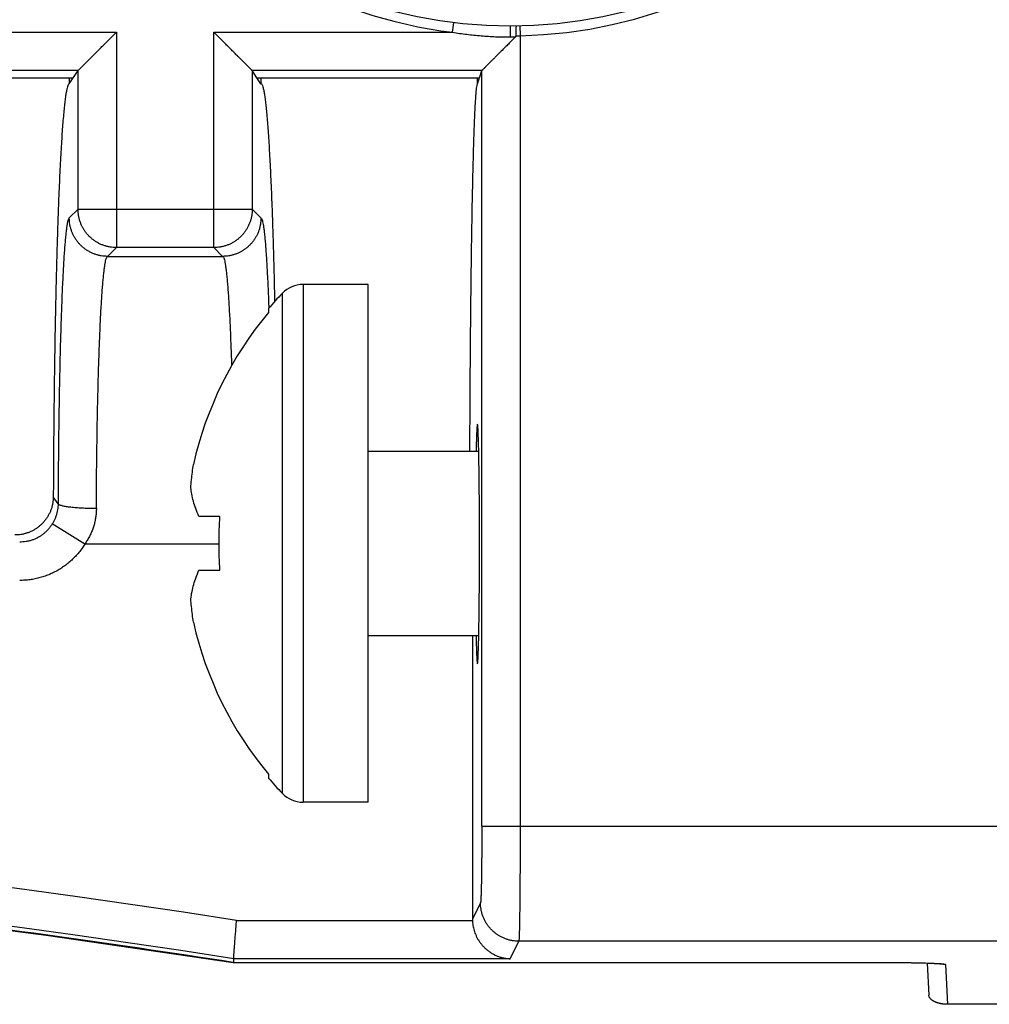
# Model space of a CAD drawing. Header units: inches. Extents: x 0 to 34, y 0 to 22.
# Tile 45 of 78: x 17.554 to 18.06, y 8.175 to 8.688. Entities that reach past the tile are written whole.
import ezdxf

# ---------------------------------------------------------------- set-up
doc = ezdxf.new("R2010")
doc.units = ezdxf.units.IN
doc.header["$LTSCALE"] = 1.87
doc.header["$MEASUREMENT"] = 0
doc.layers.get('0').update_dxf_attribs({"linetype": 'CONTINUOUS'})

msp = doc.modelspace()

# ---------------------------------------------------------------- linework, layer by layer
at = {"color": 7, "linetype": 'CONTINUOUS'}
for p, q in [((17.4427549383, 8.6816946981), (17.6048587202, 8.6816946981)), ((17.6048587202, 8.6816946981), (17.6048587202, 8.5694183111)), ((17.6557549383, 8.6816946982), (17.7802428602, 8.6816946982)), ((17.6557549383, 8.5694183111), (17.6557549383, 8.6816946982)), ((17.78024286, 8.6816946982), (17.7808545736, 8.6866571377)), ((17.81021683, 8.684854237), (17.8102168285, 8.6792407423)), ((17.8154890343, 8.6799109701), (17.8154890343, 8.2677163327)), ((17.5848769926, 8.6617129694), (17.4627366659, 8.6617129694)), ((17.5803068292, 8.6548522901), (17.5848769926, 8.6617129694)), ((17.678211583, 8.6579987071), (17.6757366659, 8.6617129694)), ((17.7942641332, 8.6579987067), (17.7954920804, 8.6616855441)), ((17.7954920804, 8.267715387), (17.7954920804, 8.6616855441)), ((17.4652115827, 8.6579987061), (17.5824020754, 8.6579987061)), ((17.5803068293, 8.6579987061), (17.5803068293, 8.6548522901)), ((17.6782115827, 8.6579987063), (17.7942641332, 8.6579987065)), ((17.6803068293, 8.6579987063), (17.6803068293, 8.6548542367)), ((17.7932171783, 8.6548552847), (17.7940987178, 8.6575020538)), ((17.7933068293, 8.6551244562), (17.7933068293, 8.6579987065)), ((17.5848709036, 8.5894061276), (17.5803189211, 8.5848541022)), ((17.5848709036, 8.5894061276), (17.6757427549, 8.5894061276)), ((17.6802926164, 8.5848563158), (17.6757427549, 8.5894061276)), ((17.6003065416, 8.5648542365), (17.6048587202, 8.5694183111)), ((17.6557549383, 8.5694183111), (17.6048587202, 8.5694183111)), ((17.6557549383, 8.5694183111), (17.6603065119, 8.5648542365)), ((17.60029466, 8.5648542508), (17.600234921, 8.5648543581)), ((17.6003065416, 8.5648542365), (17.6603065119, 8.5648542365)), ((17.7362184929, 8.5502194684), (17.7022684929, 8.5502194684)), ((17.7022684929, 8.5502194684), (17.7022684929, 8.2802194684)), ((17.7362184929, 8.2802194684), (17.7362184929, 8.5502194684)), ((17.6914138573, 8.5455720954), (17.6914138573, 8.2848668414)), ((17.6842184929, 8.5375845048), (17.6842184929, 8.5355905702)), ((17.7362184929, 8.4632194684), (17.7939072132, 8.4632194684)), ((17.5744396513, 8.435789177), (17.5719699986, 8.4394955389)), ((17.5884324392, 8.4148541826), (17.5714351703, 8.4253321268)), ((17.6584334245, 8.4292194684), (17.6479472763, 8.4292194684)), ((17.6584391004, 8.4148542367), (17.5884324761, 8.4148542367)), ((17.6479472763, 8.4012194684), (17.6584334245, 8.4012194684)), ((17.7362184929, 8.3672194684), (17.7939221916, 8.3672194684)), ((17.7905985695, 8.3672194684), (17.7905985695, 8.2192987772)), ((17.6842184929, 8.2948483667), (17.6842184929, 8.292854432)), ((17.7362184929, 8.2802194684), (17.7022684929, 8.2802194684)), ((17.7954920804, 8.2677163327), (18.1232168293, 8.2677163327)), ((17.7948182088, 8.2277406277), (17.7905985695, 8.2192987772)), ((17.6675670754, 8.2186125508), (17.7906103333, 8.2186125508)), ((17.568230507, 8.2109786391), (17.6658682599, 8.1966548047)), ((17.8102525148, 8.1986247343), (17.8148151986, 8.207752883)), ((18.1132168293, 8.207752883), (17.8148151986, 8.207752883)), ((17.6658697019, 8.1966548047), (17.6658700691, 8.196660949)), ((17.665870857, 8.1966548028), (18.0085489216, 8.1966534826)), ((17.8102525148, 8.1986247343), (17.6659462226, 8.1986247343)), ((17.6659462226, 8.1986247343), (17.6659462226, 8.1966609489)), ((18.0073699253, 8.196660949), (18.007369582, 8.1966548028)), ((18.0085489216, 8.1966534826), (18.0116537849, 8.1966437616)), ((18.0116537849, 8.1966437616), (18.015922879, 8.1966109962)), ((18.015922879, 8.1966109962), (18.019714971, 8.1965610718)), ((18.019714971, 8.1965610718), (18.0230436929, 8.1964985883)), ((18.0230436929, 8.1964985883), (18.0259235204, 8.1964271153)), ((18.0259235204, 8.1964271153), (18.0275990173, 8.1963762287)), ((18.0275990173, 8.1963762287), (18.0290852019, 8.1963238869)), ((18.0278542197, 8.1963675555), (18.0287332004, 8.1795956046)), ((18.0290852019, 8.1963238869), (18.0303900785, 8.1962709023)), ((18.0303900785, 8.1962709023), (18.031522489, 8.1962179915)), ((18.0373835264, 8.1956168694), (18.0384716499, 8.1748542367)), ((18.1132168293, 8.1748542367), (18.0384716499, 8.1748542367))]:
    msp.add_line(p, q, dxfattribs=at)
for points in [[(15.8906555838, 8.1966548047), (15.9883234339, 8.2109827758), (16.0865587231, 8.2236815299), (16.1849913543, 8.2346940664), (16.283596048, 8.2440173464), (16.3823471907, 8.2516494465), (16.4812192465, 8.2575884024), (16.5801855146, 8.2618320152), (16.6792154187, 8.2643783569), (16.7782768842, 8.2652269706), (16.8773379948, 8.264377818), (16.9763671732, 8.2618310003), (17.0753328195, 8.257586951), (17.1742047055, 8.2516475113), (17.2729560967, 8.2440148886), (17.3715613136, 8.2346910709), (17.4699945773, 8.223677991), (17.568230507, 8.2109786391)], [(18.031522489, 8.1962179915), (18.0324918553, 8.1961658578), (18.0329178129, 8.1961403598), (18.033305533, 8.1961154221), (18.0336555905, 8.1960912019), (18.03396844, 8.1960678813), (18.0342443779, 8.1960456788), (18.0344834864, 8.1960248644), (18.0346854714, 8.1960057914), (18.034849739, 8.1959889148), (18.0349754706, 8.1959748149), (18.0350615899, 8.1959642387), (18.0351074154, 8.1959580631), (18.0351142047, 8.1959570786)]]:
    msp.add_lwpolyline(points, dxfattribs=at)
msp.add_circle((17.8102168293, 8.9248542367), 0.24, dxfattribs=at)
for centre, radius, start, end in [((17.8102168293, 8.9248542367), 0.245, 271.2330547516, 262.972672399), ((17.7022684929, 8.5352194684), 0.015, 90, 136.3560261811), ((17.8280874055, 8.4152194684), 0.1888689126, 136.356026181, 139.6177899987), ((17.8280874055, 8.4152194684), 0.1875832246, 140.0817182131, 167.3300141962), ((17.8280874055, 8.4152194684), 0.1875832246, 192.6699858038, 219.9182817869), ((17.8280874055, 8.4152194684), 0.1888689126, 220.3822100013, 223.643973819), ((16.7782618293, 2.4968895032), 5.7904213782, 81.1654261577, 98.8346126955), ((17.7022684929, 8.2952194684), 0.015, 223.6439738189, 270), ((16.7782618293, 2.4968895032), 5.7704335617, 81.1493485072, 98.8506513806)]:
    msp.add_arc(centre, radius, start, end, dxfattribs=at)
for points, knots in [([(17.5848777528, 8.6617129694), (17.5849105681, 8.6617457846), (17.5850036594, 8.6618403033), (17.5851879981, 8.6620236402), (17.5854594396, 8.6622955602), (17.5858229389, 8.6626588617), (17.5862837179, 8.6631197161), (17.5868482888, 8.6636842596), (17.5875229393, 8.6643589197), (17.5883121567, 8.6651481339), (17.5892215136, 8.6660574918), (17.5902570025, 8.6670929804), (17.591423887, 8.668259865), (17.5927239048, 8.6695598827), (17.5941566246, 8.6709926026), (17.5957158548, 8.6725518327), (17.5973885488, 8.6742245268), (17.5991578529, 8.6759938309), (17.6010063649, 8.6778423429), (17.6029156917, 8.6797516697), (17.6042067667, 8.6810427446), (17.6048587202, 8.6816946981)], [0, 0, 0, 0, 0.0049268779, 0.0140840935, 0.0276012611, 0.0457171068, 0.0686450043, 0.0967882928, 0.1304797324, 0.1699377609, 0.2152811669, 0.2670106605, 0.32540606, 0.3904772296, 0.4621953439, 0.5405146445, 0.6245800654, 0.7133336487, 0.8061579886, 0.9021156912, 1, 1, 1, 1]), ([(17.6757366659, 8.6617137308), (17.6757034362, 8.6617469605), (17.6756079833, 8.6618409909), (17.6754235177, 8.6620264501), (17.675151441, 8.662298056), (17.6747897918, 8.6626598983), (17.674333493, 8.6631161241), (17.67377673, 8.6636729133), (17.673112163, 8.6643374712), (17.6723320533, 8.665117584), (17.671429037, 8.6660205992), (17.6703971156, 8.6670525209), (17.669232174, 8.6682174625), (17.6679318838, 8.6695177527), (17.6664961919, 8.6709534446), (17.6649315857, 8.6725180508), (17.6632522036, 8.6741974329), (17.6614755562, 8.6759740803), (17.6596197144, 8.6778299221), (17.6577038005, 8.679745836), (17.656408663, 8.6810409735), (17.6557549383, 8.6816946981)], [0, 0, 0, 0, 0.0049891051, 0.014224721, 0.0277701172, 0.0458034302, 0.0685372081, 0.096273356, 0.129397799, 0.1683146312, 0.2133992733, 0.2649766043, 0.3232473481, 0.3883036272, 0.4602022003, 0.5388021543, 0.6232136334, 0.7123446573, 0.8055480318, 0.9018497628, 1, 1, 1, 1]), ([(17.7802428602, 8.6816946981), (17.7827102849, 8.6812891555), (17.7876819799, 8.6805741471), (17.7951847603, 8.6798044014), (17.8027072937, 8.6793429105), (17.8077217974, 8.6792407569), (17.8102168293, 8.6792407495)], [0, 0, 0, 0, 0.2491768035, 0.5003655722, 0.7513710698, 1, 1, 1, 1]), ([(17.8133871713, 8.6798820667), (17.8133843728, 8.6800825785), (17.8133801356, 8.6804808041), (17.8133776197, 8.6810707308), (17.8133791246, 8.6816435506), (17.8133846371, 8.6821904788), (17.813394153, 8.6827041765), (17.8134075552, 8.6831764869), (17.8134248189, 8.683601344), (17.8134454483, 8.6839714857), (17.813469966, 8.6842834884), (17.8134957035, 8.6845285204), (17.8135273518, 8.684713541), (17.8135518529, 8.6848168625), (17.8135852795, 8.6848778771), (17.813602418, 8.6848781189)], [0, 0, 0, 0, 0.1197835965, 0.2378840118, 0.3523825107, 0.4619444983, 0.5645959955, 0.6592733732, 0.744195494, 0.8185229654, 0.8808710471, 0.9306293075, 0.9669759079, 0.989761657, 1, 1, 1, 1]), ([(17.8153814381, 8.6849098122), (17.8153817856, 8.6848976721), (17.8153829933, 8.6848492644), (17.8153846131, 8.6847409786), (17.8153886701, 8.6845622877), (17.8153937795, 8.684315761), (17.8154004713, 8.6840049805), (17.8154083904, 8.6836344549), (17.8154175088, 8.683209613), (17.8154276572, 8.6827367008), (17.8154387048, 8.6822226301), (17.815450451, 8.6816748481), (17.8154628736, 8.681101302), (17.8154752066, 8.6805104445), (17.815484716, 8.6801117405), (17.8154890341, 8.6799109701)], [0, 0, 0, 0, 0.007286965, 0.0290536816, 0.0649776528, 0.114528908, 0.177001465, 0.2514890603, 0.3368949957, 0.4319652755, 0.5353016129, 0.6454085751, 0.7607099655, 0.8795099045, 1, 1, 1, 1]), ([(17.8130561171, 8.6792617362), (17.8124250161, 8.6786306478), (17.8111911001, 8.6773967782), (17.8093869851, 8.6755926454), (17.8076796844, 8.6738853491), (17.8060766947, 8.6722823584), (17.8045829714, 8.6707886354), (17.8032031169, 8.6694087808), (17.8019438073, 8.6681494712), (17.8008095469, 8.6670152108), (17.7998004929, 8.6660061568), (17.7989135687, 8.6651192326), (17.7981436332, 8.6643492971), (17.7974851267, 8.6636907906), (17.7969311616, 8.6631368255), (17.7964758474, 8.6626815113), (17.7961134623, 8.6623191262), (17.7958394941, 8.662045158), (17.7956503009, 8.6618559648), (17.795551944, 8.6617576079), (17.7955164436, 8.6617221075)], [0, 0, 0, 0, 0.1079430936, 0.2110462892, 0.308579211, 0.3999611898, 0.4852233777, 0.5640671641, 0.6359729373, 0.7006169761, 0.758072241, 0.8085625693, 0.8523174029, 0.8897627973, 0.9211942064, 0.947068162, 0.9676402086, 0.9831769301, 0.993927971, 1, 1, 1, 1]), ([(17.8102168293, 8.6792407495), (17.8105397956, 8.6792407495), (17.8111782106, 8.6792422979), (17.8121246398, 8.6792503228), (17.8127481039, 8.6792569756), (17.8130561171, 8.6792617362)], [0, 0, 0, 0, 0.3412354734, 0.6745246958, 1, 1, 1, 1]), ([(17.8130561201, 8.6792617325), (17.81309836, 8.6793039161), (17.8131757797, 8.6793866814), (17.8132721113, 8.6795159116), (17.8133408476, 8.6796425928), (17.8133799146, 8.6797646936), (17.8133876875, 8.679844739), (17.8133871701, 8.6798820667)], [0, 0, 0, 0, 0.2482283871, 0.4704767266, 0.6685343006, 0.8447698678, 1, 1, 1, 1]), ([(17.8133871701, 8.6798820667), (17.8136202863, 8.6798847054), (17.8140870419, 8.6798904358), (17.8147876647, 8.679900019), (17.8152551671, 8.6799071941), (17.8154890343, 8.6799109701)], [0, 0, 0, 0, 0.3327173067, 0.6661886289, 1, 1, 1, 1]), ([(17.5848709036, 8.5894061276), (17.5848715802, 8.5974401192), (17.5848729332, 8.6135082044), (17.5848749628, 8.637610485), (17.584876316, 8.653678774), (17.5848769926, 8.6617129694)], [0, 0, 0, 0, 0.3333291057, 0.6666624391, 1, 1, 1, 1]), ([(17.7955164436, 8.6617221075), (17.7822077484, 8.6617210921), (17.7555901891, 8.6617190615), (17.7156635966, 8.6617160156), (17.6890456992, 8.6617139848), (17.6757366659, 8.6617129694)], [0, 0, 0, 0, 0.3333290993, 0.6666624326, 1, 1, 1, 1]), ([(17.6757366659, 8.6617129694), (17.6757373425, 8.653678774), (17.6757386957, 8.637610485), (17.6757407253, 8.6135082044), (17.6757420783, 8.5974401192), (17.6757427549, 8.5894061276)], [0, 0, 0, 0, 0.3333375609, 0.6666708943, 1, 1, 1, 1]), ([(17.7955164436, 8.6617221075), (17.795512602, 8.6617182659), (17.7955056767, 8.6617105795), (17.7954973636, 8.6616983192), (17.7954934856, 8.6616897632), (17.7954920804, 8.6616855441)], [0, 0, 0, 0, 0.3680288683, 0.6987533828, 1, 1, 1, 1]), ([(17.6803068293, 8.6548542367), (17.6800766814, 8.655199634), (17.6796137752, 8.6558943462), (17.6789153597, 8.6569425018), (17.6784470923, 8.6576452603), (17.678211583, 8.6579987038)], [0, 0, 0, 0, 0.3295286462, 0.6627948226, 1, 1, 1, 1]), ([(17.7940987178, 8.6575020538), (17.7941098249, 8.6575354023), (17.794119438, 8.6576400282), (17.7941341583, 8.6578051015), (17.7941417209, 8.6579361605), (17.7941448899, 8.6579986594)], [0, 0, 0, 0, 0.2112216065, 0.6241941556, 1, 1, 1, 1]), ([(17.5803068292, 8.6548522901), (17.5801538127, 8.6548522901), (17.5797866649, 8.6545030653), (17.5794759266, 8.6537089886), (17.5790928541, 8.6524284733), (17.5787350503, 8.6506649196), (17.5783635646, 8.6484040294), (17.5779983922, 8.6456541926), (17.5776347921, 8.6424183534), (17.5772763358, 8.6387039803), (17.5769233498, 8.6345185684), (17.576576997, 8.6298706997), (17.5762381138, 8.6247707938), (17.5759074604, 8.6192286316), (17.5755858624, 8.6132570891), (17.5752739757, 8.606867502), (17.5749725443, 8.6000744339), (17.5746821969, 8.5928914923), (17.5744035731, 8.5853340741), (17.5741372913, 8.5774185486), (17.5738838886, 8.5691606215), (17.5736439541, 8.5605792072), (17.5734179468, 8.5516905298), (17.5732063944, 8.5425151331), (17.5730097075, 8.5330706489), (17.5728283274, 8.52337811), (17.5726626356, 8.5134577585), (17.5725129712, 8.503329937), (17.5723796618, 8.4930165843), (17.5722629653, 8.4825375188), (17.5721631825, 8.4719189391), (17.5720804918, 8.4611852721), (17.5720152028, 8.4503651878), (17.5719830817, 8.4431253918), (17.5719699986, 8.4394955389)], [0, 0, 0, 0, 0.0021256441, 0.0060587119, 0.0121587, 0.0205045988, 0.0311047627, 0.0439597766, 0.0590429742, 0.0763339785, 0.0957971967, 0.1173900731, 0.141078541, 0.1667985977, 0.1945159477, 0.2241525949, 0.2556654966, 0.2889750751, 0.3240163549, 0.3607212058, 0.3989963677, 0.4387859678, 0.4799771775, 0.5225140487, 0.5662806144, 0.6112044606, 0.6571823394, 0.7041092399, 0.7519113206, 0.8004631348, 0.8496891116, 0.8994267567, 0.9495752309, 1, 1, 1, 1]), ([(17.6803050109, 8.6548569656), (17.6804540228, 8.6548569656), (17.6808082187, 8.6545254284), (17.6811159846, 8.6537727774), (17.681486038, 8.6525629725), (17.6818344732, 8.6509000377), (17.6821947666, 8.6487697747), (17.6825497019, 8.6461790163), (17.6829031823, 8.643130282), (17.6832520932, 8.639629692), (17.683596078, 8.6356837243), (17.6839339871, 8.6313008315), (17.6842650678, 8.6264901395), (17.6845886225, 8.6212604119), (17.684904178, 8.6156177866), (17.6852112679, 8.6095678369), (17.6855091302, 8.6031222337), (17.6857969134, 8.5962971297), (17.6860738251, 8.5891106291), (17.6863392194, 8.5815795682), (17.6865926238, 8.5737177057), (17.6868335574, 8.565540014), (17.6870615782, 8.5570610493), (17.6872612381, 8.5489093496), (17.6873808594, 8.5435860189), (17.6874327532, 8.5411856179)], [0, 0, 0, 0, 0.0039122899, 0.0109877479, 0.0219018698, 0.0367899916, 0.0556822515, 0.0785759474, 0.1054514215, 0.1362540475, 0.1709373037, 0.2094427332, 0.2516664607, 0.2975390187, 0.3470102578, 0.4000436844, 0.4565836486, 0.5164189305, 0.5793948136, 0.6454040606, 0.7142685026, 0.7859140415, 0.8602013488, 0.936963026, 1, 1, 1, 1]), ([(17.7932171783, 8.6548552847), (17.7931129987, 8.6548552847), (17.7929507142, 8.6544064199), (17.7928012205, 8.6537427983), (17.7926142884, 8.6524443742), (17.7924366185, 8.6507304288), (17.7922523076, 8.6484928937), (17.792070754, 8.6457815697), (17.791889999, 8.6425855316), (17.7917116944, 8.6389166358), (17.7915360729, 8.6347810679), (17.7913636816, 8.6301872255), (17.7911949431, 8.6251451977), (17.7910302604, 8.6196653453), (17.7908699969, 8.61375881), (17.7907145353, 8.6074387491), (17.7905641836, 8.600717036), (17.7904192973, 8.593608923), (17.7902801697, 8.5861282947), (17.7901471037, 8.5782910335), (17.790020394, 8.5701140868), (17.7899002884, 8.5616132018), (17.7897870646, 8.5528077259), (17.78968094, 8.5437143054), (17.7895821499, 8.5343528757), (17.7894909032, 8.5247429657), (17.789407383, 8.5149037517), (17.7893317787, 8.5048573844), (17.7892642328, 8.4946226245), (17.7892048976, 8.4842224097), (17.7891541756, 8.4737358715), (17.7891261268, 8.4667189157), (17.7891135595, 8.4632194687)], [0, 0, 0, 0, 0.0016295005, 0.0056305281, 0.012175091, 0.0212881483, 0.0329516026, 0.0471455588, 0.0638423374, 0.0830032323, 0.1046048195, 0.1285839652, 0.1549076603, 0.1835123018, 0.214334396, 0.2473272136, 0.2823958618, 0.3194967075, 0.3585301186, 0.3994225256, 0.4420990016, 0.4864432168, 0.5324003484, 0.5798391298, 0.6286854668, 0.6788330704, 0.7301570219, 0.7825887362, 0.8359753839, 0.8902450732, 0.9452638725, 1, 1, 1, 1]), ([(17.6048587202, 8.5694183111), (17.6043084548, 8.5694189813), (17.6032073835, 8.5694658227), (17.6015675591, 8.5696720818), (17.5999500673, 8.5700129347), (17.5983660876, 8.5704860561), (17.5968263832, 8.5710882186), (17.5953414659, 8.571815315), (17.59392146, 8.5726623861), (17.5925760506, 8.5736236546), (17.5913144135, 8.5746925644), (17.5901451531, 8.5758618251), (17.5890762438, 8.5771234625), (17.5881149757, 8.578468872), (17.587267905, 8.5798888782), (17.586540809, 8.5813737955), (17.5859386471, 8.5829134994), (17.5854655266, 8.5844974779), (17.5851246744, 8.586114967), (17.5849184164, 8.587754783), (17.5848715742, 8.5888558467), (17.5848709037, 8.5894061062)], [0, 0, 0, 0, 0.0526138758, 0.1052329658, 0.1578570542, 0.2104857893, 0.263118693, 0.3157551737, 0.3683945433, 0.4210360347, 0.4736788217, 0.5263220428, 0.5789648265, 0.631606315, 0.6842456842, 0.7368821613, 0.7895150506, 0.8421437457, 0.89476775, 0.9473866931, 1, 1, 1, 1]), ([(17.6757427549, 8.5894061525), (17.6757420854, 8.588855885), (17.6756952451, 8.5877548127), (17.6754889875, 8.5861149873), (17.6751481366, 8.5844974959), (17.6746750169, 8.5829135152), (17.6740728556, 8.5813738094), (17.6733457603, 8.5798888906), (17.6724986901, 8.5784688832), (17.6715374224, 8.5771234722), (17.670468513, 8.5758618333), (17.6692992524, 8.5746925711), (17.6680376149, 8.5736236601), (17.6666922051, 8.5726623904), (17.6652721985, 8.5718153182), (17.6637872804, 8.5710882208), (17.6622475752, 8.5704860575), (17.6606635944, 8.5700129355), (17.6590461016, 8.5696720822), (17.6574062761, 8.5694658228), (17.6563052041, 8.5694189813), (17.6557549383, 8.5694183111)], [0, 0, 0, 0, 0.0526139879, 0.1052329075, 0.1578569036, 0.210485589, 0.2631184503, 0.3157548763, 0.3683941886, 0.4210356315, 0.4736783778, 0.5263215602, 0.5789643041, 0.6316057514, 0.6842450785, 0.7368815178, 0.7895143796, 0.8421430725, 0.8947671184, 0.9473861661, 1, 1, 1, 1]), ([(17.5803189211, 8.5848541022), (17.5801940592, 8.5848463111), (17.5799174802, 8.5845247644), (17.5796788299, 8.5838599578), (17.5793860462, 8.5827693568), (17.5791113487, 8.5812836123), (17.5788270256, 8.5793809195), (17.5785477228, 8.5770718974), (17.5782703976, 8.5743571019), (17.5779977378, 8.5712444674), (17.5777302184, 8.5677442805), (17.5774690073, 8.563868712), (17.577214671, 8.5596261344), (17.5769677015, 8.5550208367), (17.576728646, 8.5500604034), (17.576498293, 8.5447616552), (17.5762775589, 8.5391462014), (17.5760669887, 8.5332292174), (17.575866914, 8.5270178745), (17.5756776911, 8.5205208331), (17.5754997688, 8.5137547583), (17.5753337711, 8.5067428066), (17.5751802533, 8.4995087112), (17.5750396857, 8.4920733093), (17.5749122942, 8.4844505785), (17.5747981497, 8.4766484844), (17.5746975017, 8.4686795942), (17.574610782, 8.4605693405), (17.5745384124, 8.4523564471), (17.5744808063, 8.4440848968), (17.5744516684, 8.4385558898), (17.5744396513, 8.435789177)], [0, 0, 0, 0, 0.0025108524, 0.0072939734, 0.0147247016, 0.0248637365, 0.0377198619, 0.0532878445, 0.0715542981, 0.0924821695, 0.1159975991, 0.1420063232, 0.1704406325, 0.2012983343, 0.2345669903, 0.2701116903, 0.3077443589, 0.347355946, 0.38894054, 0.4324705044, 0.4778067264, 0.5247824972, 0.5732397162, 0.6230276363, 0.6740376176, 0.7262492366, 0.7796323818, 0.8339859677, 0.8890313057, 0.9444715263, 1, 1, 1, 1]), ([(17.600234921, 8.564854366), (17.5997072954, 8.5648561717), (17.5986284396, 8.5649025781), (17.5970100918, 8.565105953), (17.5953897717, 8.5654469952), (17.5938023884, 8.5659212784), (17.592258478, 8.5665257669), (17.5907701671, 8.5672558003), (17.5893473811, 8.5681064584), (17.587999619, 8.5690719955), (17.5867364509, 8.5701455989), (17.5855658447, 8.5713205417), (17.5844968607, 8.5725877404), (17.5835365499, 8.5739386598), (17.5826916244, 8.575363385), (17.581967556, 8.5768524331), (17.5813692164, 8.5783951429), (17.5809013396, 8.5799793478), (17.5805651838, 8.5815925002), (17.580369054, 8.5832204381), (17.5803178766, 8.5843100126), (17.5803174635, 8.584852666)], [0, 0, 0, 0, 0.0505386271, 0.1033038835, 0.1560657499, 0.2089647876, 0.2618161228, 0.3147037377, 0.3675721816, 0.420421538, 0.4733320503, 0.5261853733, 0.5791101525, 0.6319539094, 0.6847694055, 0.7375947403, 0.7903757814, 0.8430850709, 0.8956489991, 0.9480203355, 1, 1, 1, 1]), ([(17.6802941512, 8.5848547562), (17.6802937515, 8.5843049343), (17.6802492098, 8.5832048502), (17.6800438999, 8.5815662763), (17.6797050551, 8.5799494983), (17.6792337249, 8.5783653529), (17.678633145, 8.5768245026), (17.6779072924, 8.5753379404), (17.6770610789, 8.5739159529), (17.6761000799, 8.5725680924), (17.6750310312, 8.5713041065), (17.6738608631, 8.5701322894), (17.6725984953, 8.5690615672), (17.6712518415, 8.5680986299), (17.6698304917, 8.5672502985), (17.6683439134, 8.5665222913), (17.6668019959, 8.5659194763), (17.665216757, 8.5654465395), (17.6635986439, 8.5651062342), (17.6619628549, 8.5649015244), (17.660865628, 8.564854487), (17.6603189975, 8.5648542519)], [0, 0, 0, 0, 0.0525644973, 0.1051165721, 0.1577022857, 0.2103125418, 0.2629469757, 0.3156269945, 0.3682889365, 0.4209639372, 0.47370503, 0.5263743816, 0.5791054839, 0.6317758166, 0.6844660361, 0.7371730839, 0.7898435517, 0.8425620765, 0.8951474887, 0.9477406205, 1, 1, 1, 1]), ([(17.6802926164, 8.5848563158), (17.680417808, 8.5848491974), (17.680693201, 8.5845272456), (17.6809317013, 8.5838695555), (17.6812223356, 8.5827919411), (17.6814952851, 8.5813268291), (17.6817776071, 8.5794486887), (17.6820550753, 8.5771674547), (17.6823308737, 8.5744852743), (17.6826020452, 8.5714126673), (17.6828679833, 8.5679598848), (17.6831276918, 8.5641357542), (17.6833807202, 8.5599454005), (17.6836267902, 8.555393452), (17.6838651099, 8.5504921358), (17.6840946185, 8.5452620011), (17.6842644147, 8.5409837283), (17.6843585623, 8.5384516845), (17.6843835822, 8.5377669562)], [0, 0, 0, 0, 0.0079225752, 0.0228796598, 0.0459825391, 0.0774400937, 0.1173703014, 0.1658243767, 0.2226694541, 0.2877050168, 0.360710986, 0.4414625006, 0.5298738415, 0.625944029, 0.7294799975, 0.8399111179, 0.9567089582, 1, 1, 1, 1]), ([(17.5944274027, 8.4333234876), (17.5944396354, 8.4357895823), (17.5944688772, 8.4407010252), (17.5945275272, 8.4480306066), (17.5946005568, 8.4552785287), (17.5946877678, 8.4624255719), (17.5947888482, 8.469453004), (17.5949035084, 8.4763433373), (17.5950314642, 8.4830801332), (17.5951724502, 8.4896474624), (17.59532614, 8.4960292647), (17.5954921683, 8.5022094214), (17.5956701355, 8.5081722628), (17.5958595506, 8.5139028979), (17.5960599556, 8.519387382), (17.5962708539, 8.5246126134), (17.596491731, 8.5295659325), (17.5967220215, 8.5342347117), (17.5969610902, 8.538606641), (17.5972083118, 8.5426705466), (17.5974630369, 8.5464166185), (17.5977245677, 8.5498358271), (17.5979922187, 8.5529194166), (17.5982650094, 8.5556591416), (17.5985425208, 8.5580481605), (17.5988219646, 8.5600804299), (17.599106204, 8.5617526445), (17.5993811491, 8.563058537), (17.5996734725, 8.5640069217), (17.5998723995, 8.5644925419), (17.6000160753, 8.5646670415)], [0, 0, 0, 0, 0.056198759, 0.1119252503, 0.1670338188, 0.2213747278, 0.2748061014, 0.3271933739, 0.378415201, 0.4283536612, 0.4768858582, 0.5238875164, 0.5692394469, 0.6128290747, 0.654549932, 0.6943045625, 0.7319997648, 0.7675393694, 0.8008269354, 0.8317768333, 0.8603193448, 0.8863897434, 0.9099212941, 0.9308515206, 0.9491307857, 0.9647233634, 0.9776023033, 0.9877524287, 0.995187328, 1, 1, 1, 1]), ([(17.6603032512, 8.5648542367), (17.6604219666, 8.5648542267), (17.660704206, 8.5645748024), (17.6609547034, 8.5639599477), (17.661255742, 8.562954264), (17.6615396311, 8.561574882), (17.6618322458, 8.5598059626), (17.6621196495, 8.5576567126), (17.6624047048, 8.5551295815), (17.66268471, 8.5522315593), (17.6629591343, 8.5489702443), (17.6632268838, 8.5453546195), (17.6634872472, 8.5413939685), (17.6637394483, 8.537098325), (17.6639827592, 8.5324791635), (17.664216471, 8.5275491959), (17.6644399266, 8.5223214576), (17.6646525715, 8.5168091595), (17.6648220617, 8.5119389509), (17.66491952, 8.5089076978), (17.6649539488, 8.5078059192)], [0, 0, 0, 0, 0.0061942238, 0.0177893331, 0.0357528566, 0.0603015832, 0.0914631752, 0.1292023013, 0.1734585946, 0.2241411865, 0.2811149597, 0.3442214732, 0.4133082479, 0.488214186, 0.5687400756, 0.6546555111, 0.7457333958, 0.841756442, 0.9424843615, 1, 1, 1, 1]), ([(17.7932165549, 8.4773283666), (17.7932044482, 8.4773283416), (17.7930991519, 8.4773136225), (17.793133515, 8.4769308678), (17.7930090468, 8.4764946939), (17.7929736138, 8.4756914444), (17.7928961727, 8.474693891), (17.7928358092, 8.4734310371), (17.7927705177, 8.4719353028), (17.7927087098, 8.4701993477), (17.7926480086, 8.4682327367), (17.7925897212, 8.4660442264), (17.7925502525, 8.4643483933), (17.792529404, 8.4633837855), (17.7925258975, 8.4632194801)], [0, 0, 0, 0, 0.0024534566, 0.0213592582, 0.0579928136, 0.112280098, 0.1840326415, 0.2729672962, 0.3788911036, 0.5015263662, 0.6407300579, 0.7956520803, 0.9651928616, 1, 1, 1, 1]), ([(17.7943077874, 8.4148542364), (17.7943077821, 8.4161943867), (17.7943062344, 8.4188650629), (17.7942994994, 8.42285042), (17.7942883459, 8.4267924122), (17.7942728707, 8.4306778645), (17.7942531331, 8.4344960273), (17.7942292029, 8.4382352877), (17.7942011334, 8.4418855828), (17.7941689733, 8.445436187), (17.7941328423, 8.4488689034), (17.7940929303, 8.452163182), (17.7940494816, 8.4552993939), (17.7940026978, 8.4582645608), (17.7939527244, 8.4610499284), (17.7938997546, 8.4636459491), (17.7938439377, 8.4660442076), (17.7937856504, 8.4682327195), (17.7937249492, 8.4701993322), (17.7936631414, 8.4719352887), (17.7935978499, 8.4734310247), (17.7935374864, 8.4746938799), (17.7934600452, 8.4756914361), (17.7934246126, 8.4764946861), (17.7933001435, 8.476930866), (17.7933345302, 8.4773138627), (17.7932288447, 8.4773283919), (17.7932165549, 8.4773283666)], [0, 0, 0, 0, 0.0642934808, 0.1281252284, 0.1911970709, 0.2534106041, 0.3145305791, 0.3743751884, 0.4328046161, 0.4896579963, 0.5447217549, 0.5974976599, 0.647711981, 0.6951953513, 0.7397686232, 0.7813609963, 0.8197644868, 0.8548566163, 0.8863883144, 0.9141670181, 0.9381603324, 0.9583053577, 0.9745583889, 0.9868552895, 0.9951533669, 0.9994358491, 1, 1, 1, 1]), ([(17.6437272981, 8.44422651), (17.6438172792, 8.4455796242), (17.6440370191, 8.4482843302), (17.644485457, 8.4523315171), (17.6448633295, 8.4550208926), (17.645071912, 8.456363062)], [0, 0, 0, 0, 0.3330775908, 0.6663875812, 1, 1, 1, 1]), ([(17.6479472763, 8.4292194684), (17.6473378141, 8.4305705), (17.6462752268, 8.4331967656), (17.6450572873, 8.4370809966), (17.6442193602, 8.4407231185), (17.6438588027, 8.4430847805), (17.6437272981, 8.44422651)], [0, 0, 0, 0, 0.284157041, 0.5424456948, 0.7796591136, 1, 1, 1, 1]), ([(17.5719699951, 8.439494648), (17.5719680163, 8.4389456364), (17.5719186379, 8.4378465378), (17.5717082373, 8.4362102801), (17.5713632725, 8.4345956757), (17.5708862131, 8.4330149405), (17.5702799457, 8.4314776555), (17.5695488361, 8.4299951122), (17.5686976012, 8.4285771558), (17.5677319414, 8.4272334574), (17.5666587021, 8.4259737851), (17.5654845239, 8.4248061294), (17.5642183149, 8.4237395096), (17.5628680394, 8.4227807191), (17.5614432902, 8.4219366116), (17.5599530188, 8.4212126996), (17.5584074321, 8.4206141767), (17.5568200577, 8.4201461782), (17.5552051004, 8.4198118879), (17.5535786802, 8.4196124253), (17.5524905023, 8.4195685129), (17.5519489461, 8.4195685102)], [0, 0, 0, 0, 0.0525430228, 0.1051521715, 0.1577139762, 0.2103734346, 0.262995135, 0.315687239, 0.3683942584, 0.4210954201, 0.4738693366, 0.5265928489, 0.5793955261, 0.6321353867, 0.6849044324, 0.7377039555, 0.7905165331, 0.8433461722, 0.8959067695, 0.9481708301, 1, 1, 1, 1]), ([(17.5744398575, 8.4357888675), (17.574436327, 8.4352761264), (17.5743895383, 8.4342463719), (17.5742000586, 8.4327060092), (17.5738899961, 8.4311729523), (17.5734591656, 8.4296573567), (17.5729080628, 8.428169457), (17.5722382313, 8.4267197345), (17.5717153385, 8.4257881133), (17.5714351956, 8.4253321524)], [0, 0, 0, 0, 0.1396877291, 0.2804955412, 0.4224008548, 0.565360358, 0.7093150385, 0.8542121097, 1, 1, 1, 1]), ([(17.5944274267, 8.4333258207), (17.5938589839, 8.4333282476), (17.5927260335, 8.4333390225), (17.5910370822, 8.4333729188), (17.589372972, 8.4334242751), (17.5877459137, 8.4334926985), (17.5861675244, 8.4335776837), (17.584649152, 8.433678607), (17.5832019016, 8.4337947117), (17.5818363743, 8.433925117), (17.5805624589, 8.4340688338), (17.5793893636, 8.4342247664), (17.5783255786, 8.4343916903), (17.5773787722, 8.4345682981), (17.576555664, 8.4347530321), (17.5758618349, 8.4349445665), (17.5753014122, 8.435140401), (17.5748763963, 8.4353410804), (17.57458416, 8.4355419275), (17.574462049, 8.4357099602), (17.5744399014, 8.4357895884)], [0, 0, 0, 0, 0.0837065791, 0.1668360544, 0.2487514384, 0.3288661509, 0.4066344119, 0.4815074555, 0.5529404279, 0.6204260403, 0.6834937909, 0.7417097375, 0.7946757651, 0.8420403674, 0.8835115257, 0.9188635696, 0.9479709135, 0.9708545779, 0.9878292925, 1, 1, 1, 1]), ([(17.5944274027, 8.4333234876), (17.5944240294, 8.432633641), (17.5943709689, 8.4312393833), (17.5941485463, 8.4291388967), (17.5937781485, 8.4270210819), (17.5932561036, 8.4249021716), (17.5925822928, 8.4227981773), (17.5917590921, 8.4207251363), (17.5907911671, 8.4186986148), (17.589686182, 8.416732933), (17.5888636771, 8.4154714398), (17.588432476, 8.4148542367)], [0, 0, 0, 0, 0.1049746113, 0.2121311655, 0.3211823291, 0.4318770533, 0.5439464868, 0.6571016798, 0.7710310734, 0.8854302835, 1, 1, 1, 1]), ([(17.5714351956, 8.4253321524), (17.5711394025, 8.4248507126), (17.5705067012, 8.4239127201), (17.5694419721, 8.4225921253), (17.5682691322, 8.4213671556), (17.5669966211, 8.4202466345), (17.5656334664, 8.4192385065), (17.5641893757, 8.4183499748), (17.5626746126, 8.4175874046), (17.5610999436, 8.4169562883), (17.5594765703, 8.416461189), (17.5578159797, 8.4161057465), (17.556130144, 8.4158925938), (17.5549975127, 8.4158465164), (17.5544313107, 8.4158475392)], [0, 0, 0, 0, 0.083346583, 0.1666529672, 0.249931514, 0.3331936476, 0.4164502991, 0.4997127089, 0.5829913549, 0.6662972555, 0.7496406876, 0.8330324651, 0.9164828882, 1, 1, 1, 1]), ([(17.6588654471, 8.4291703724), (17.6588172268, 8.4291758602), (17.6587210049, 8.4291868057), (17.6585769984, 8.4292031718), (17.6584812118, 8.4292140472), (17.6584334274, 8.4292194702)], [0, 0, 0, 0, 0.3348537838, 0.6681851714, 1, 1, 1, 1]), ([(17.6588654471, 8.4012685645), (17.6587215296, 8.4035899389), (17.6585054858, 8.4082388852), (17.6583974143, 8.4152194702), (17.6585054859, 8.4222000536), (17.6587215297, 8.4268489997), (17.6588654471, 8.4291703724)], [0, 0, 0, 0, 0.249923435, 0.5000000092, 0.7500767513, 1, 1, 1, 1]), ([(17.5884324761, 8.4148542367), (17.587961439, 8.4140901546), (17.5869653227, 8.4125898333), (17.585319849, 8.4104419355), (17.5835269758, 8.408404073), (17.581596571, 8.4064896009), (17.5795396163, 8.4047104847), (17.5773676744, 8.403075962), (17.5750909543, 8.4015941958), (17.5727197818, 8.4002705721), (17.570263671, 8.399111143), (17.5677331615, 8.3981206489), (17.5651400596, 8.3973039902), (17.5624980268, 8.3966659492), (17.5598225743, 8.3962091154), (17.55712929, 8.3959356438), (17.5553279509, 8.3958749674), (17.5544291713, 8.3958749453)], [0, 0, 0, 0, 0.0662122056, 0.1327245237, 0.1994446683, 0.2662755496, 0.3331201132, 0.3999031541, 0.4666347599, 0.5333452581, 0.6000656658, 0.666827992, 0.7336451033, 0.8004531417, 0.8671669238, 0.9337012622, 1, 1, 1, 1]), ([(17.7932165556, 8.3523801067), (17.793228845, 8.352380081), (17.7933345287, 8.3523946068), (17.7933001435, 8.3527776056), (17.7934246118, 8.35321378), (17.7934600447, 8.3540170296), (17.7935374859, 8.3550145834), (17.7935978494, 8.3562774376), (17.7936631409, 8.3577731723), (17.7937249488, 8.3595091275), (17.79378565, 8.3614757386), (17.7938439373, 8.3636642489), (17.7938997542, 8.3660625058), (17.793952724, 8.3686585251), (17.7940026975, 8.3714438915), (17.7940494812, 8.3744090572), (17.79409293, 8.3775452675), (17.794132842, 8.3808395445), (17.794168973, 8.3842722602), (17.7942011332, 8.3878228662), (17.7942292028, 8.3914731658), (17.794253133, 8.3952124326), (17.7942728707, 8.399030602), (17.7942883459, 8.4029160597), (17.7942994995, 8.4068580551), (17.7943062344, 8.4108434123), (17.7943077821, 8.4135140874), (17.7943077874, 8.4148542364)], [0, 0, 0, 0, 0.0005641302, 0.0048465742, 0.0131446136, 0.0254414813, 0.0416944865, 0.0618394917, 0.0858327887, 0.1136114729, 0.1451431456, 0.1802352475, 0.218638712, 0.260231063, 0.3048043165, 0.3522876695, 0.402501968, 0.4552778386, 0.5103415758, 0.5671949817, 0.6256244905, 0.6854692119, 0.7465892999, 0.8088029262, 0.8718748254, 0.9357065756, 1, 1, 1, 1]), ([(17.6437272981, 8.3862124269), (17.6438745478, 8.3874908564), (17.6442756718, 8.3900425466), (17.6451865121, 8.3938249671), (17.6464009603, 8.3975654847), (17.6474006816, 8.400007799), (17.6479472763, 8.4012194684)], [0, 0, 0, 0, 0.246721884, 0.4945720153, 0.7451550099, 1, 1, 1, 1]), ([(17.6584334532, 8.4012194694), (17.6584812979, 8.4012248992), (17.6585771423, 8.4012357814), (17.6587211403, 8.4012521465), (17.6588172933, 8.4012630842), (17.6588654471, 8.4012685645)], [0, 0, 0, 0, 0.3322535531, 0.6655876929, 1, 1, 1, 1]), ([(17.645071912, 8.3740758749), (17.6448623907, 8.3754240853), (17.6444830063, 8.378125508), (17.6440353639, 8.3821727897), (17.643816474, 8.3848714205), (17.6437272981, 8.3862124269)], [0, 0, 0, 0, 0.3351139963, 0.6699028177, 1, 1, 1, 1]), ([(17.792510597, 8.3672194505), (17.792518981, 8.3668116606), (17.7925445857, 8.3656035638), (17.7925897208, 8.3636642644), (17.7926480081, 8.3614757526), (17.7927087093, 8.35950914), (17.7927705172, 8.3577731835), (17.7928358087, 8.3562774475), (17.7928961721, 8.3550145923), (17.7929736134, 8.3540170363), (17.793009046, 8.3532137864), (17.7931335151, 8.352777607), (17.7930991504, 8.3523948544), (17.7932044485, 8.352380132), (17.7932165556, 8.3523801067)], [0, 0, 0, 0, 0.0821490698, 0.2433738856, 0.3906970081, 0.5230727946, 0.6396928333, 0.7404211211, 0.8249935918, 0.8932267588, 0.9448513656, 0.9796881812, 0.9976668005, 1, 1, 1, 1]), ([(17.7954920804, 8.267715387), (17.7954920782, 8.2667914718), (17.7954909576, 8.264943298), (17.7954859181, 8.2621771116), (17.7954775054, 8.2594295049), (17.7954657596, 8.2567196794), (17.7954507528, 8.254064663), (17.7954325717, 8.2514781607), (17.7954113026, 8.2489714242), (17.7953870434, 8.2465557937), (17.7953599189, 8.2442435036), (17.7953300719, 8.2420461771), (17.7952976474, 8.2399739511), (17.7952627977, 8.2380362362), (17.7952256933, 8.236242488), (17.7951865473, 8.2346021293), (17.7951455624, 8.2331239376), (17.7951030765, 8.2318152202), (17.7950590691, 8.2306819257), (17.7950146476, 8.2297284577), (17.7949679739, 8.2289612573), (17.7949256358, 8.2283807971), (17.7948758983, 8.227997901), (17.7948478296, 8.227799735), (17.7948182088, 8.2277406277)], [0, 0, 0, 0, 0.069306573, 0.1386389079, 0.2075030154, 0.2754164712, 0.3419156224, 0.4066695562, 0.4694450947, 0.529962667, 0.5878847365, 0.6429110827, 0.6948080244, 0.7433496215, 0.7882901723, 0.8293929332, 0.8664340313, 0.8992183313, 0.9276138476, 0.9515176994, 0.9707973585, 0.9853241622, 0.9950405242, 1, 1, 1, 1]), ([(17.815489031, 8.2677163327), (17.8154890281, 8.2664372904), (17.8154880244, 8.2638844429), (17.8154837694, 8.260068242), (17.8154766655, 8.2562833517), (17.8154667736, 8.2525452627), (17.8154541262, 8.2488692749), (17.8154387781, 8.2452704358), (17.8154207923, 8.241763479), (17.8154002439, 8.2383627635), (17.8153772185, 8.235082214), (17.8153518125, 8.231935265), (17.8153241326, 8.2289348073), (17.8152942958, 8.226093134), (17.8152624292, 8.2234218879), (17.8152286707, 8.2209320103), (17.8151931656, 8.2186336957), (17.815156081, 8.2165363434), (17.8151175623, 8.2146485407), (17.8150778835, 8.2129779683), (17.8150370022, 8.2115315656), (17.8149959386, 8.210314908), (17.814952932, 8.2093338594), (17.8149140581, 8.2085899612), (17.8148680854, 8.2080912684), (17.8148426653, 8.2078352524), (17.8148151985, 8.207752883)], [0, 0, 0, 0, 0.0639783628, 0.1276947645, 0.1908884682, 0.2533008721, 0.3146765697, 0.374764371, 0.4333183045, 0.4900986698, 0.5448730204, 0.5974171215, 0.647515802, 0.6949638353, 0.7395668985, 0.7811423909, 0.819520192, 0.8545434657, 0.8860692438, 0.9139689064, 0.9381287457, 0.9584506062, 0.9748525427, 0.9872697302, 0.9956568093, 1, 1, 1, 1]), ([(17.6657951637, 8.196672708), (17.6331993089, 8.2017390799), (17.5679044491, 8.2113156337), (17.4697228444, 8.2240019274), (17.3713213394, 8.2350061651), (17.2727443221, 8.2443230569), (17.1740222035, 8.2519496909), (17.0751844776, 8.2578838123), (16.9762599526, 8.2621237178), (16.8772772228, 8.2646681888), (16.77826504, 8.2655164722), (16.6792524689, 8.2646682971), (16.580268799, 8.2621238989), (16.4813432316, 8.2578840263), (16.3825046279, 8.2519499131), (16.2837818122, 8.244323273), (16.1852042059, 8.235006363), (16.0868021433, 8.2240020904), (15.988619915, 8.2113157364), (15.9233246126, 8.2017391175), (15.8907285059, 8.1966727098)], [0, 0, 0, 0, 0.0555310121, 0.1110874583, 0.1666460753, 0.2222053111, 0.2777643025, 0.333322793, 0.3888810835, 0.4444394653, 0.4999980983, 0.5555570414, 0.6111160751, 0.6666749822, 0.7222339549, 0.7777933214, 0.8333528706, 0.8889117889, 0.9444685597, 1, 1, 1, 1]), ([(17.8148151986, 8.207752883), (17.8142644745, 8.2077532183), (17.8131624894, 8.2077994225), (17.8115212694, 8.2080048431), (17.8099024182, 8.2083449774), (17.8083171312, 8.208817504), (17.8067761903, 8.2094191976), (17.8052901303, 8.2101459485), (17.8038690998, 8.2109927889), (17.8025227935, 8.2119539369), (17.8012603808, 8.2130228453), (17.8000904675, 8.2141922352), (17.7990210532, 8.2154541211), (17.7980594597, 8.216799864), (17.7972122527, 8.2182202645), (17.7964852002, 8.2197056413), (17.7958832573, 8.2212458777), (17.7954105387, 8.2228304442), (17.7950702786, 8.2244485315), (17.7948647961, 8.2260889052), (17.7948185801, 8.2271902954), (17.7948182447, 8.2277406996)], [0, 0, 0, 0, 0.0526354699, 0.1052731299, 0.1579126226, 0.21055354, 0.2631954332, 0.3158375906, 0.3684789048, 0.4211185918, 0.4737572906, 0.52639584, 0.5790331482, 0.6316669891, 0.6842963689, 0.7369224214, 0.789546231, 0.8421670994, 0.8947837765, 0.9473951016, 1, 1, 1, 1]), ([(17.6660224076, 8.1986247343), (17.6660258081, 8.198668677), (17.6660363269, 8.198804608), (17.6660576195, 8.1990797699), (17.666089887, 8.1994967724), (17.6661328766, 8.200052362), (17.666186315, 8.2007430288), (17.666249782, 8.2015633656), (17.6663228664, 8.2025080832), (17.6664050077, 8.2035699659), (17.6664956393, 8.2047417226), (17.6665941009, 8.2060148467), (17.6666996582, 8.2073798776), (17.666811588, 8.2088274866), (17.6669290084, 8.2103463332), (17.6670511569, 8.2119264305), (17.6671769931, 8.2135549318), (17.6673058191, 8.2152205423), (17.6674359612, 8.2169103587), (17.6675245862, 8.2180437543), (17.6675685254, 8.2186125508)], [0, 0, 0, 0, 0.0065954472, 0.0204021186, 0.0412995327, 0.0691840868, 0.1037915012, 0.1449628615, 0.1923097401, 0.2455856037, 0.3043423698, 0.3681802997, 0.4366704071, 0.5092214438, 0.5854534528, 0.6646354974, 0.7463796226, 0.8298760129, 0.9146291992, 1, 1, 1, 1]), ([(17.7905985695, 8.2192987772), (17.7905985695, 8.2192225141), (17.790599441, 8.2190699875), (17.7906033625, 8.218841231), (17.7906077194, 8.2186887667), (17.7906103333, 8.2186125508)], [0, 0, 0, 0, 0.3333386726, 0.6666720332, 1, 1, 1, 1]), ([(17.7906103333, 8.2186125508), (17.7906253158, 8.2181756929), (17.7906836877, 8.2172981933), (17.7908565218, 8.2159827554), (17.7911175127, 8.2146627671), (17.7914701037, 8.2133398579), (17.7919193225, 8.2120143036), (17.7924708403, 8.2106889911), (17.7931312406, 8.2093682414), (17.7939060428, 8.2080606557), (17.7948001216, 8.206776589), (17.7958181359, 8.2055273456), (17.7969645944, 8.2043254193), (17.7982432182, 8.2031851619), (17.7996553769, 8.2021238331), (17.8011958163, 8.2011633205), (17.8028508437, 8.2003275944), (17.804602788, 8.1996374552), (17.8064337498, 8.1991095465), (17.8083246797, 8.1987575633), (17.8096082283, 8.1986476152), (17.8102525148, 8.1986247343)], [0, 0, 0, 0, 0.0425930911, 0.0856245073, 0.1291949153, 0.1736119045, 0.2189348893, 0.2654729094, 0.3133789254, 0.3627038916, 0.4134453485, 0.4657025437, 0.5195777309, 0.575127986, 0.6324517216, 0.6915016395, 0.751788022, 0.8128631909, 0.8747158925, 0.9371802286, 1, 1, 1, 1]), ([(18.0073753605, 8.1966609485), (18.0081132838, 8.1966609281), (18.0095920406, 8.1966589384), (18.0118048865, 8.1966504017), (18.0140022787, 8.1966360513), (18.0161649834, 8.1966159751), (18.018279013, 8.196590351), (18.0203319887, 8.1965593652), (18.0223133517, 8.1965231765), (18.0242135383, 8.196481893), (18.0260219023, 8.1964356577), (18.0277264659, 8.1963848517), (18.0293155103, 8.1963298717), (18.0307792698, 8.1962711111), (18.0321102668, 8.1962088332), (18.0333025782, 8.1961433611), (18.0342903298, 8.1960789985), (18.0348792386, 8.1960336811), (18.0351187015, 8.1960133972)], [0, 0, 0, 0, 0.0797579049, 0.1598302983, 0.2391753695, 0.3172662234, 0.3935944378, 0.467685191, 0.5391855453, 0.6077839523, 0.6731135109, 0.7347045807, 0.7921017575, 0.8449659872, 0.8930412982, 0.936114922, 0.9740373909, 1, 1, 1, 1]), ([(18.0373835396, 8.1956166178), (18.0370462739, 8.1956165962), (18.0363712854, 8.1956507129), (18.0356095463, 8.1957671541), (18.0351873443, 8.1958600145), (18.0350949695, 8.1958817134)], [0, 0, 0, 0, 0.4383844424, 0.8767131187, 1, 1, 1, 1]), ([(18.0353023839, 8.1959974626), (18.0355518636, 8.1959752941), (18.0359973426, 8.195931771), (18.0365748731, 8.1958608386), (18.0370054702, 8.1957841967), (18.0372404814, 8.1957240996), (18.0373812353, 8.1956550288), (18.0373835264, 8.1956168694)], [0, 0, 0, 0, 0.3510742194, 0.6263124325, 0.8242714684, 0.946351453, 1, 1, 1, 1]), ([(18.0384716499, 8.1748542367), (18.03842423, 8.1748542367), (18.0383257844, 8.174854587), (18.0381750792, 8.1748562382), (18.0380186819, 8.1748591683), (18.0378600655, 8.1748634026), (18.0377004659, 8.1748689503), (18.0375408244, 8.1748757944), (18.0373813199, 8.1748839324), (18.0372218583, 8.1748933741), (18.0370620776, 8.1749041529), (18.0369014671, 8.1749163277), (18.0367395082, 8.1749299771), (18.0365757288, 8.1749451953), (18.0364097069, 8.1749620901), (18.0362410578, 8.1749807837), (18.0360694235, 8.1750014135), (18.0358944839, 8.1750241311), (18.0357159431, 8.1750491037), (18.0355335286, 8.1750765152), (18.0353469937, 8.1751065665), (18.0351561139, 8.1751394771), (18.0349606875, 8.1751754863), (18.0347605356, 8.1752148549), (18.0345555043, 8.1752578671), (18.0343454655, 8.1753048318), (18.0341303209, 8.1753560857), (18.033910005, 8.1754119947), (18.0336844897, 8.1754729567), (18.0334537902, 8.1755394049), (18.0332179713, 8.1756118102), (18.0329771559, 8.1756906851), (18.0327315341, 8.1757765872), (18.0324813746, 8.1758701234), (18.0322270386, 8.1759719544), (18.0319689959, 8.1760828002), (18.0317078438, 8.1762034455), (18.0314443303, 8.1763347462), (18.0311793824, 8.1764776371), (18.0309141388, 8.1766331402), (18.0306499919, 8.1768023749), (18.0303886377, 8.1769865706), (18.030132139, 8.1771870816), (18.0298830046, 8.1774054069), (18.0296442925, 8.177643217), (18.029419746, 8.177902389), (18.0292139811, 8.17818506), (18.0290327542, 8.1784936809), (18.0288833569, 8.1788311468), (18.0287752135, 8.179200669), (18.0287402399, 8.1794612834), (18.0287332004, 8.1795956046)], [0, 0, 0, 0, 0.0121824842, 0.0252912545, 0.0387191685, 0.0523686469, 0.0660549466, 0.0797457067, 0.0934188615, 0.107085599, 0.1207837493, 0.1345604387, 0.1484654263, 0.1625391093, 0.176817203, 0.1913372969, 0.2061309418, 0.2212279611, 0.2366571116, 0.2524450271, 0.2686168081, 0.2851961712, 0.302205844, 0.3196671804, 0.3376004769, 0.3560248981, 0.3749583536, 0.3944174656, 0.4144174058, 0.4349717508, 0.4560922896, 0.4777888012, 0.5000688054, 0.5229372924, 0.5463964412, 0.5704453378, 0.5950797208, 0.620291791, 0.6460701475, 0.6723999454, 0.699263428, 0.7266410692, 0.7545137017, 0.7828662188, 0.8116937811, 0.8410119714, 0.8708731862, 0.9013925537, 0.9327886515, 0.9654446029, 1, 1, 1, 1])]:
    msp.add_open_spline(points, degree=3, knots=knots, dxfattribs=at)
for points in [[(17.6000160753, 8.5646670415), (17.6000950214, 8.5647629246), (17.6001937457, 8.5648538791), (17.6003097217, 8.5648542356)], [(18.0073518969, 8.1966609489), (18.0073597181, 8.1966609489), (18.0073675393, 8.1966609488), (18.0073753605, 8.1966609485)], [(18.0350949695, 8.1958817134), (18.0349412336, 8.195917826), (18.0347883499, 8.1959575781), (18.0346364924, 8.1960009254)], [(18.0351187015, 8.1960133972), (18.0351799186, 8.1960082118), (18.0352411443, 8.1960029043), (18.0353023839, 8.1959974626)]]:
    msp.add_open_spline(points, degree=3, dxfattribs=at)

doc.saveas('drawing.dxf')
